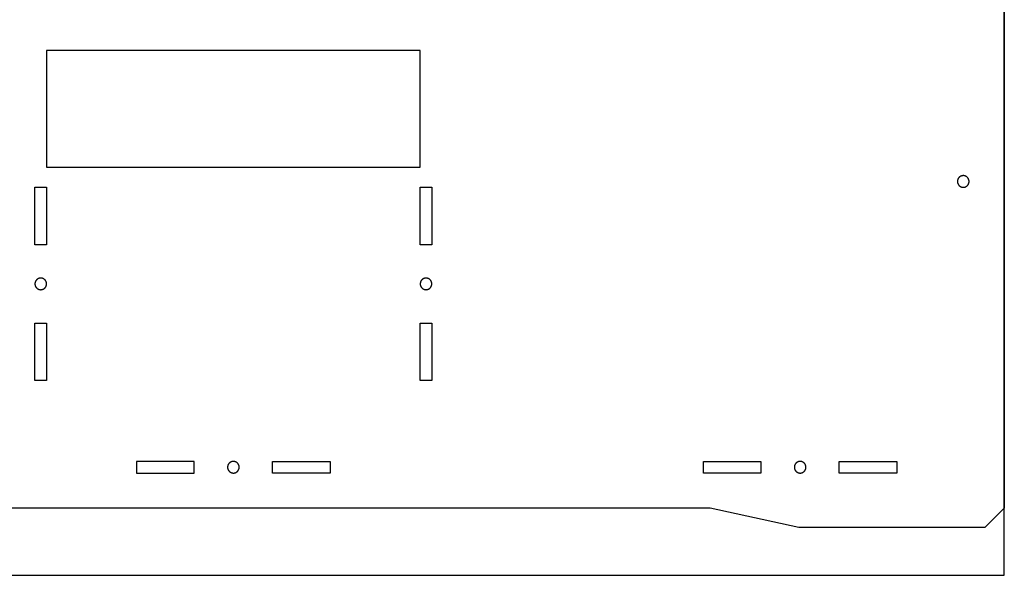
# Model space of a CAD drawing. Header units: millimetres. Extents: x 4719 to 5519, y -4846 to -4333.
# Tile 10 of 22: x 5265 to 5519, y -4846 to -4702. Entities that reach past the tile are written whole.
import ezdxf

# ---------------------------------------------------------------- set-up
doc = ezdxf.new("R2010")
doc.units = ezdxf.units.MM
doc.layers.add('Default', color=18, linetype='Continuous', true_color=0x000000)
doc.layers.add('Make2D$visible$Curves', color=18, linetype='Continuous', true_color=0x000000)

msp = doc.modelspace()

# ---------------------------------------------------------------- linework, layer by layer
at = {"layer": 'Default'}
for points in [[(4719.04, -4846.04), (5519.04, -4846.04), (5519.04, -4333.43), (4719.04, -4333.43)], [(5493.94, -4833.72), (5465.93, -4833.72), (5443.06, -4828.72), (5196.82, -4828.72), (5173.95, -4833.72), (5125.9, -4833.72), (5125.87, -4833.69), (5120.84, -4828.66), (5120.84, -4342.23), (5120.87, -4342.2), (5125.9, -4337.17), (5192.98, -4337.17), (5198.04, -4342.23), (5198.04, -4694.54), (5220.82, -4699.52), (5419.06, -4699.52), (5441.84, -4694.54), (5441.84, -4342.23), (5441.87, -4342.2), (5446.9, -4337.17), (5513.98, -4337.17), (5519.04, -4342.23), (5519.04, -4828.66), (5513.98, -4833.72)]]:
    msp.add_lwpolyline(points, close=True, dxfattribs=at)
at = {"layer": 'Make2D$visible$Curves', "color": 18, "lineweight": -3, "true_color": 0x000000}
for points in [[(5271.69, -4710.49), (5271.69, -4740.61), (5368.19, -4740.61), (5368.19, -4710.49)], [(5508.44, -4745.79), (5508.47, -4745.79), (5508.51, -4745.79), (5508.54, -4745.78), (5508.57, -4745.78), (5508.61, -4745.78), (5508.64, -4745.77), (5508.68, -4745.77), (5508.71, -4745.76), (5508.75, -4745.76), (5508.78, -4745.75), (5508.82, -4745.74), (5508.85, -4745.73), (5508.89, -4745.72), (5508.92, -4745.71), (5508.96, -4745.7), (5508.99, -4745.68), (5509.03, -4745.67), (5509.06, -4745.65), (5509.09, -4745.64), (5509.13, -4745.62), (5509.16, -4745.6), (5509.19, -4745.58), (5509.23, -4745.56), (5509.26, -4745.54), (5509.29, -4745.52), (5509.32, -4745.5), (5509.35, -4745.48), (5509.38, -4745.45), (5509.41, -4745.43), (5509.44, -4745.4), (5509.47, -4745.38), (5509.5, -4745.35), (5509.53, -4745.32), (5509.55, -4745.29), (5509.58, -4745.26), (5509.6, -4745.23), (5509.63, -4745.2), (5509.65, -4745.17), (5509.67, -4745.14), (5509.69, -4745.11), (5509.71, -4745.08), (5509.73, -4745.04), (5509.75, -4745.01), (5509.77, -4744.98), (5509.79, -4744.94), (5509.8, -4744.91), (5509.82, -4744.87), (5509.83, -4744.84), (5509.85, -4744.81), (5509.86, -4744.77), (5509.87, -4744.74), (5509.88, -4744.7), (5509.89, -4744.67), (5509.9, -4744.63), (5509.91, -4744.6), (5509.91, -4744.56), (5509.92, -4744.53), (5509.92, -4744.49), (5509.93, -4744.46), (5509.93, -4744.42), (5509.94, -4744.39), (5509.94, -4744.35), (5509.94, -4744.32), (5509.94, -4744.29), (5509.94, -4744.25), (5509.94, -4744.22), (5509.94, -4744.19), (5509.93, -4744.15), (5509.93, -4744.12), (5509.92, -4744.08), (5509.92, -4744.05), (5509.91, -4744.01), (5509.91, -4743.98), (5509.9, -4743.94), (5509.89, -4743.91), (5509.88, -4743.87), (5509.87, -4743.84), (5509.86, -4743.8), (5509.85, -4743.77), (5509.83, -4743.74), (5509.82, -4743.7), (5509.8, -4743.67), (5509.79, -4743.63), (5509.77, -4743.6), (5509.75, -4743.57), (5509.73, -4743.53), (5509.71, -4743.5), (5509.69, -4743.47), (5509.67, -4743.43), (5509.65, -4743.4), (5509.63, -4743.37), (5509.6, -4743.34), (5509.58, -4743.31), (5509.55, -4743.28), (5509.53, -4743.25), (5509.5, -4743.23), (5509.47, -4743.2), (5509.44, -4743.17), (5509.41, -4743.15), (5509.38, -4743.12), (5509.35, -4743.1), (5509.32, -4743.08), (5509.29, -4743.05), (5509.26, -4743.03), (5509.23, -4743.01), (5509.19, -4742.99), (5509.16, -4742.97), (5509.13, -4742.96), (5509.09, -4742.94), (5509.06, -4742.92), (5509.03, -4742.91), (5508.99, -4742.89), (5508.96, -4742.88), (5508.92, -4742.87), (5508.89, -4742.86), (5508.85, -4742.85), (5508.82, -4742.84), (5508.78, -4742.83), (5508.75, -4742.82), (5508.71, -4742.81), (5508.68, -4742.81), (5508.64, -4742.8), (5508.61, -4742.8), (5508.57, -4742.79), (5508.54, -4742.79), (5508.51, -4742.79), (5508.47, -4742.79), (5508.44, -4742.79), (5508.41, -4742.79), (5508.37, -4742.79), (5508.34, -4742.79), (5508.3, -4742.79), (5508.27, -4742.8), (5508.23, -4742.8), (5508.2, -4742.81), (5508.17, -4742.81), (5508.13, -4742.82), (5508.1, -4742.83), (5508.06, -4742.84), (5508.03, -4742.85), (5507.99, -4742.86), (5507.96, -4742.87), (5507.92, -4742.88), (5507.89, -4742.89), (5507.85, -4742.91), (5507.82, -4742.92), (5507.78, -4742.94), (5507.75, -4742.96), (5507.72, -4742.97), (5507.68, -4742.99), (5507.65, -4743.01), (5507.62, -4743.03), (5507.59, -4743.05), (5507.55, -4743.08), (5507.52, -4743.1), (5507.49, -4743.12), (5507.46, -4743.15), (5507.43, -4743.17), (5507.41, -4743.2), (5507.38, -4743.23), (5507.35, -4743.25), (5507.32, -4743.28), (5507.3, -4743.31), (5507.27, -4743.34), (5507.25, -4743.37), (5507.23, -4743.4), (5507.2, -4743.43), (5507.18, -4743.47), (5507.16, -4743.5), (5507.14, -4743.53), (5507.12, -4743.57), (5507.11, -4743.6), (5507.09, -4743.63), (5507.07, -4743.67), (5507.06, -4743.7), (5507.04, -4743.74), (5507.03, -4743.77), (5507.02, -4743.8), (5507.01, -4743.84), (5507, -4743.87), (5506.99, -4743.91), (5506.98, -4743.94), (5506.97, -4743.98), (5506.96, -4744.01), (5506.96, -4744.05), (5506.95, -4744.08), (5506.95, -4744.12), (5506.94, -4744.15), (5506.94, -4744.19), (5506.94, -4744.22), (5506.94, -4744.25), (5506.94, -4744.29), (5506.94, -4744.32), (5506.94, -4744.35), (5506.94, -4744.39), (5506.94, -4744.42), (5506.95, -4744.46), (5506.95, -4744.49), (5506.96, -4744.53), (5506.96, -4744.56), (5506.97, -4744.6), (5506.98, -4744.63), (5506.99, -4744.67), (5507, -4744.7), (5507.01, -4744.74), (5507.02, -4744.77), (5507.03, -4744.81), (5507.04, -4744.84), (5507.06, -4744.87), (5507.07, -4744.91), (5507.09, -4744.94), (5507.11, -4744.98), (5507.12, -4745.01), (5507.14, -4745.04), (5507.16, -4745.08), (5507.18, -4745.11), (5507.2, -4745.14), (5507.23, -4745.17), (5507.25, -4745.2), (5507.27, -4745.23), (5507.3, -4745.26), (5507.32, -4745.29), (5507.35, -4745.32), (5507.38, -4745.35), (5507.41, -4745.38), (5507.43, -4745.4), (5507.46, -4745.43), (5507.49, -4745.45), (5507.52, -4745.48), (5507.55, -4745.5), (5507.59, -4745.52), (5507.62, -4745.54), (5507.65, -4745.56), (5507.68, -4745.58), (5507.72, -4745.6), (5507.75, -4745.62), (5507.78, -4745.64), (5507.82, -4745.65), (5507.85, -4745.67), (5507.89, -4745.68), (5507.92, -4745.7), (5507.96, -4745.71), (5507.99, -4745.72), (5508.03, -4745.73), (5508.06, -4745.74), (5508.1, -4745.75), (5508.13, -4745.76), (5508.17, -4745.76), (5508.2, -4745.77), (5508.23, -4745.77), (5508.27, -4745.78), (5508.3, -4745.78), (5508.34, -4745.78), (5508.37, -4745.79), (5508.41, -4745.79)], [(5268.69, -4760.63), (5268.69, -4745.75), (5271.69, -4745.75), (5271.69, -4760.63)], [(5371.19, -4745.75), (5371.19, -4760.63), (5368.19, -4760.63), (5368.19, -4745.75)], [(5270.19, -4772.25), (5270.22, -4772.25), (5270.26, -4772.25), (5270.29, -4772.24), (5270.32, -4772.24), (5270.36, -4772.24), (5270.39, -4772.23), (5270.43, -4772.23), (5270.46, -4772.22), (5270.5, -4772.21), (5270.53, -4772.21), (5270.57, -4772.2), (5270.6, -4772.19), (5270.64, -4772.18), (5270.67, -4772.17), (5270.71, -4772.15), (5270.74, -4772.14), (5270.78, -4772.13), (5270.81, -4772.11), (5270.84, -4772.1), (5270.88, -4772.08), (5270.91, -4772.06), (5270.95, -4772.04), (5270.98, -4772.02), (5271.01, -4772), (5271.04, -4771.98), (5271.07, -4771.96), (5271.1, -4771.94), (5271.13, -4771.91), (5271.16, -4771.89), (5271.19, -4771.86), (5271.22, -4771.83), (5271.25, -4771.81), (5271.28, -4771.78), (5271.3, -4771.75), (5271.33, -4771.72), (5271.35, -4771.69), (5271.38, -4771.66), (5271.4, -4771.63), (5271.42, -4771.6), (5271.44, -4771.57), (5271.47, -4771.54), (5271.49, -4771.5), (5271.5, -4771.47), (5271.52, -4771.44), (5271.54, -4771.4), (5271.55, -4771.37), (5271.57, -4771.33), (5271.58, -4771.3), (5271.6, -4771.26), (5271.61, -4771.23), (5271.62, -4771.19), (5271.63, -4771.16), (5271.64, -4771.12), (5271.65, -4771.09), (5271.66, -4771.05), (5271.66, -4771.02), (5271.67, -4770.99), (5271.68, -4770.95), (5271.68, -4770.92), (5271.68, -4770.88), (5271.69, -4770.85), (5271.69, -4770.81), (5271.69, -4770.78), (5271.69, -4770.75), (5271.69, -4770.71), (5271.69, -4770.68), (5271.69, -4770.65), (5271.68, -4770.61), (5271.68, -4770.58), (5271.68, -4770.54), (5271.67, -4770.51), (5271.66, -4770.47), (5271.66, -4770.44), (5271.65, -4770.4), (5271.64, -4770.37), (5271.63, -4770.33), (5271.62, -4770.3), (5271.61, -4770.26), (5271.6, -4770.23), (5271.58, -4770.19), (5271.57, -4770.16), (5271.55, -4770.13), (5271.54, -4770.09), (5271.52, -4770.06), (5271.5, -4770.02), (5271.49, -4769.99), (5271.47, -4769.96), (5271.44, -4769.93), (5271.42, -4769.89), (5271.4, -4769.86), (5271.38, -4769.83), (5271.35, -4769.8), (5271.33, -4769.77), (5271.3, -4769.74), (5271.28, -4769.71), (5271.25, -4769.69), (5271.22, -4769.66), (5271.19, -4769.63), (5271.16, -4769.61), (5271.13, -4769.58), (5271.1, -4769.56), (5271.07, -4769.54), (5271.04, -4769.51), (5271.01, -4769.49), (5270.98, -4769.47), (5270.95, -4769.45), (5270.91, -4769.43), (5270.88, -4769.41), (5270.84, -4769.4), (5270.81, -4769.38), (5270.78, -4769.37), (5270.74, -4769.35), (5270.71, -4769.34), (5270.67, -4769.33), (5270.64, -4769.32), (5270.6, -4769.3), (5270.57, -4769.3), (5270.53, -4769.29), (5270.5, -4769.28), (5270.46, -4769.27), (5270.43, -4769.27), (5270.39, -4769.26), (5270.36, -4769.26), (5270.32, -4769.25), (5270.29, -4769.25), (5270.26, -4769.25), (5270.22, -4769.25), (5270.19, -4769.25), (5270.16, -4769.25), (5270.12, -4769.25), (5270.09, -4769.25), (5270.05, -4769.25), (5270.02, -4769.26), (5269.99, -4769.26), (5269.95, -4769.27), (5269.92, -4769.27), (5269.88, -4769.28), (5269.85, -4769.29), (5269.81, -4769.3), (5269.78, -4769.3), (5269.74, -4769.32), (5269.71, -4769.33), (5269.67, -4769.34), (5269.64, -4769.35), (5269.6, -4769.37), (5269.57, -4769.38), (5269.53, -4769.4), (5269.5, -4769.41), (5269.47, -4769.43), (5269.43, -4769.45), (5269.4, -4769.47), (5269.37, -4769.49), (5269.34, -4769.51), (5269.31, -4769.54), (5269.27, -4769.56), (5269.24, -4769.58), (5269.21, -4769.61), (5269.19, -4769.63), (5269.16, -4769.66), (5269.13, -4769.69), (5269.1, -4769.71), (5269.08, -4769.74), (5269.05, -4769.77), (5269.02, -4769.8), (5269, -4769.83), (5268.98, -4769.86), (5268.96, -4769.89), (5268.93, -4769.93), (5268.91, -4769.96), (5268.89, -4769.99), (5268.87, -4770.02), (5268.86, -4770.06), (5268.84, -4770.09), (5268.82, -4770.13), (5268.81, -4770.16), (5268.79, -4770.19), (5268.78, -4770.23), (5268.77, -4770.26), (5268.76, -4770.3), (5268.75, -4770.33), (5268.74, -4770.37), (5268.73, -4770.4), (5268.72, -4770.44), (5268.71, -4770.47), (5268.71, -4770.51), (5268.7, -4770.54), (5268.7, -4770.58), (5268.7, -4770.61), (5268.69, -4770.65), (5268.69, -4770.68), (5268.69, -4770.71), (5268.69, -4770.75), (5268.69, -4770.78), (5268.69, -4770.81), (5268.69, -4770.85), (5268.7, -4770.88), (5268.7, -4770.92), (5268.7, -4770.95), (5268.71, -4770.99), (5268.71, -4771.02), (5268.72, -4771.05), (5268.73, -4771.09), (5268.74, -4771.12), (5268.75, -4771.16), (5268.76, -4771.19), (5268.77, -4771.23), (5268.78, -4771.26), (5268.79, -4771.3), (5268.81, -4771.33), (5268.82, -4771.37), (5268.84, -4771.4), (5268.86, -4771.44), (5268.87, -4771.47), (5268.89, -4771.5), (5268.91, -4771.54), (5268.93, -4771.57), (5268.96, -4771.6), (5268.98, -4771.63), (5269, -4771.66), (5269.02, -4771.69), (5269.05, -4771.72), (5269.08, -4771.75), (5269.1, -4771.78), (5269.13, -4771.81), (5269.16, -4771.83), (5269.19, -4771.86), (5269.21, -4771.89), (5269.24, -4771.91), (5269.27, -4771.94), (5269.31, -4771.96), (5269.34, -4771.98), (5269.37, -4772), (5269.4, -4772.02), (5269.43, -4772.04), (5269.47, -4772.06), (5269.5, -4772.08), (5269.53, -4772.1), (5269.57, -4772.11), (5269.6, -4772.13), (5269.64, -4772.14), (5269.67, -4772.15), (5269.71, -4772.17), (5269.74, -4772.18), (5269.78, -4772.19), (5269.81, -4772.2), (5269.85, -4772.21), (5269.88, -4772.21), (5269.92, -4772.22), (5269.95, -4772.23), (5269.99, -4772.23), (5270.02, -4772.24), (5270.05, -4772.24), (5270.09, -4772.24), (5270.12, -4772.25), (5270.16, -4772.25)], [(5369.69, -4772.25), (5369.72, -4772.25), (5369.75, -4772.25), (5369.79, -4772.24), (5369.82, -4772.24), (5369.86, -4772.24), (5369.89, -4772.23), (5369.93, -4772.23), (5369.96, -4772.22), (5370, -4772.21), (5370.03, -4772.21), (5370.07, -4772.2), (5370.1, -4772.19), (5370.14, -4772.18), (5370.17, -4772.17), (5370.2, -4772.15), (5370.24, -4772.14), (5370.27, -4772.13), (5370.31, -4772.11), (5370.34, -4772.1), (5370.38, -4772.08), (5370.41, -4772.06), (5370.44, -4772.04), (5370.48, -4772.02), (5370.51, -4772), (5370.54, -4771.98), (5370.57, -4771.96), (5370.6, -4771.94), (5370.63, -4771.91), (5370.66, -4771.89), (5370.69, -4771.86), (5370.72, -4771.83), (5370.75, -4771.81), (5370.78, -4771.78), (5370.8, -4771.75), (5370.83, -4771.72), (5370.85, -4771.69), (5370.88, -4771.66), (5370.9, -4771.63), (5370.92, -4771.6), (5370.94, -4771.57), (5370.96, -4771.54), (5370.98, -4771.5), (5371, -4771.47), (5371.02, -4771.44), (5371.04, -4771.4), (5371.05, -4771.37), (5371.07, -4771.33), (5371.08, -4771.3), (5371.1, -4771.26), (5371.11, -4771.23), (5371.12, -4771.19), (5371.13, -4771.16), (5371.14, -4771.12), (5371.15, -4771.09), (5371.16, -4771.05), (5371.16, -4771.02), (5371.17, -4770.99), (5371.17, -4770.95), (5371.18, -4770.92), (5371.18, -4770.88), (5371.18, -4770.85), (5371.19, -4770.81), (5371.19, -4770.78), (5371.19, -4770.75), (5371.19, -4770.71), (5371.19, -4770.68), (5371.18, -4770.65), (5371.18, -4770.61), (5371.18, -4770.58), (5371.17, -4770.54), (5371.17, -4770.51), (5371.16, -4770.47), (5371.16, -4770.44), (5371.15, -4770.4), (5371.14, -4770.37), (5371.13, -4770.33), (5371.12, -4770.3), (5371.11, -4770.26), (5371.1, -4770.23), (5371.08, -4770.19), (5371.07, -4770.16), (5371.05, -4770.13), (5371.04, -4770.09), (5371.02, -4770.06), (5371, -4770.02), (5370.98, -4769.99), (5370.96, -4769.96), (5370.94, -4769.93), (5370.92, -4769.89), (5370.9, -4769.86), (5370.88, -4769.83), (5370.85, -4769.8), (5370.83, -4769.77), (5370.8, -4769.74), (5370.78, -4769.71), (5370.75, -4769.69), (5370.72, -4769.66), (5370.69, -4769.63), (5370.66, -4769.61), (5370.63, -4769.58), (5370.6, -4769.56), (5370.57, -4769.54), (5370.54, -4769.51), (5370.51, -4769.49), (5370.48, -4769.47), (5370.44, -4769.45), (5370.41, -4769.43), (5370.38, -4769.41), (5370.34, -4769.4), (5370.31, -4769.38), (5370.27, -4769.37), (5370.24, -4769.35), (5370.2, -4769.34), (5370.17, -4769.33), (5370.14, -4769.32), (5370.1, -4769.3), (5370.07, -4769.3), (5370.03, -4769.29), (5370, -4769.28), (5369.96, -4769.27), (5369.93, -4769.27), (5369.89, -4769.26), (5369.86, -4769.26), (5369.82, -4769.25), (5369.79, -4769.25), (5369.75, -4769.25), (5369.72, -4769.25), (5369.69, -4769.25), (5369.65, -4769.25), (5369.62, -4769.25), (5369.59, -4769.25), (5369.55, -4769.25), (5369.52, -4769.26), (5369.48, -4769.26), (5369.45, -4769.27), (5369.41, -4769.27), (5369.38, -4769.28), (5369.34, -4769.29), (5369.31, -4769.3), (5369.27, -4769.3), (5369.24, -4769.32), (5369.2, -4769.33), (5369.17, -4769.34), (5369.14, -4769.35), (5369.1, -4769.37), (5369.07, -4769.38), (5369.03, -4769.4), (5369, -4769.41), (5368.97, -4769.43), (5368.93, -4769.45), (5368.9, -4769.47), (5368.87, -4769.49), (5368.83, -4769.51), (5368.8, -4769.54), (5368.77, -4769.56), (5368.74, -4769.58), (5368.71, -4769.61), (5368.68, -4769.63), (5368.65, -4769.66), (5368.63, -4769.69), (5368.6, -4769.71), (5368.57, -4769.74), (5368.55, -4769.77), (5368.52, -4769.8), (5368.5, -4769.83), (5368.48, -4769.86), (5368.45, -4769.89), (5368.43, -4769.93), (5368.41, -4769.96), (5368.39, -4769.99), (5368.37, -4770.02), (5368.36, -4770.06), (5368.34, -4770.09), (5368.32, -4770.13), (5368.31, -4770.16), (5368.29, -4770.19), (5368.28, -4770.23), (5368.27, -4770.26), (5368.26, -4770.3), (5368.25, -4770.33), (5368.24, -4770.37), (5368.23, -4770.4), (5368.22, -4770.44), (5368.21, -4770.47), (5368.21, -4770.51), (5368.2, -4770.54), (5368.2, -4770.58), (5368.19, -4770.61), (5368.19, -4770.65), (5368.19, -4770.68), (5368.19, -4770.71), (5368.19, -4770.75), (5368.19, -4770.78), (5368.19, -4770.81), (5368.19, -4770.85), (5368.19, -4770.88), (5368.2, -4770.92), (5368.2, -4770.95), (5368.21, -4770.99), (5368.21, -4771.02), (5368.22, -4771.05), (5368.23, -4771.09), (5368.24, -4771.12), (5368.25, -4771.16), (5368.26, -4771.19), (5368.27, -4771.23), (5368.28, -4771.26), (5368.29, -4771.3), (5368.31, -4771.33), (5368.32, -4771.37), (5368.34, -4771.4), (5368.36, -4771.44), (5368.37, -4771.47), (5368.39, -4771.5), (5368.41, -4771.54), (5368.43, -4771.57), (5368.45, -4771.6), (5368.48, -4771.63), (5368.5, -4771.66), (5368.52, -4771.69), (5368.55, -4771.72), (5368.57, -4771.75), (5368.6, -4771.78), (5368.63, -4771.81), (5368.65, -4771.83), (5368.68, -4771.86), (5368.71, -4771.89), (5368.74, -4771.91), (5368.77, -4771.94), (5368.8, -4771.96), (5368.83, -4771.98), (5368.87, -4772), (5368.9, -4772.02), (5368.93, -4772.04), (5368.97, -4772.06), (5369, -4772.08), (5369.03, -4772.1), (5369.07, -4772.11), (5369.1, -4772.13), (5369.14, -4772.14), (5369.17, -4772.15), (5369.2, -4772.17), (5369.24, -4772.18), (5369.27, -4772.19), (5369.31, -4772.2), (5369.34, -4772.21), (5369.38, -4772.21), (5369.41, -4772.22), (5369.45, -4772.23), (5369.48, -4772.23), (5369.52, -4772.24), (5369.55, -4772.24), (5369.59, -4772.24), (5369.62, -4772.25), (5369.65, -4772.25)], [(5268.69, -4795.75), (5268.69, -4780.86), (5271.69, -4780.86), (5271.69, -4795.75)], [(5371.19, -4780.86), (5371.19, -4795.75), (5368.19, -4795.75), (5368.19, -4780.86)], [(5309.83, -4819.62), (5309.83, -4816.62), (5294.94, -4816.62), (5294.94, -4819.62)], [(5330.05, -4819.62), (5330.05, -4816.62), (5344.94, -4816.62), (5344.94, -4819.62)], [(5441.31, -4816.62), (5456.2, -4816.62), (5456.2, -4819.62), (5441.31, -4819.62)], [(5467.81, -4818.12), (5467.81, -4818.08), (5467.81, -4818.05), (5467.81, -4818.02), (5467.8, -4817.98), (5467.8, -4817.95), (5467.8, -4817.91), (5467.79, -4817.88), (5467.78, -4817.84), (5467.78, -4817.81), (5467.77, -4817.77), (5467.76, -4817.74), (5467.75, -4817.7), (5467.74, -4817.67), (5467.73, -4817.63), (5467.72, -4817.6), (5467.7, -4817.57), (5467.69, -4817.53), (5467.67, -4817.5), (5467.66, -4817.46), (5467.64, -4817.43), (5467.62, -4817.39), (5467.61, -4817.36), (5467.59, -4817.33), (5467.57, -4817.3), (5467.54, -4817.26), (5467.52, -4817.23), (5467.5, -4817.2), (5467.47, -4817.17), (5467.45, -4817.14), (5467.42, -4817.11), (5467.4, -4817.08), (5467.37, -4817.06), (5467.34, -4817.03), (5467.31, -4817), (5467.28, -4816.98), (5467.26, -4816.95), (5467.22, -4816.93), (5467.19, -4816.91), (5467.16, -4816.88), (5467.13, -4816.86), (5467.1, -4816.84), (5467.07, -4816.82), (5467.03, -4816.8), (5467, -4816.78), (5466.96, -4816.77), (5466.93, -4816.75), (5466.9, -4816.74), (5466.86, -4816.72), (5466.83, -4816.71), (5466.79, -4816.7), (5466.76, -4816.69), (5466.72, -4816.68), (5466.69, -4816.67), (5466.65, -4816.66), (5466.62, -4816.65), (5466.58, -4816.64), (5466.55, -4816.64), (5466.51, -4816.63), (5466.48, -4816.63), (5466.44, -4816.62), (5466.41, -4816.62), (5466.38, -4816.62), (5466.34, -4816.62), (5466.31, -4816.62), (5466.28, -4816.62), (5466.24, -4816.62), (5466.21, -4816.62), (5466.17, -4816.62), (5466.14, -4816.63), (5466.11, -4816.63), (5466.07, -4816.64), (5466.04, -4816.64), (5466, -4816.65), (5465.97, -4816.66), (5465.93, -4816.67), (5465.9, -4816.68), (5465.86, -4816.69), (5465.83, -4816.7), (5465.79, -4816.71), (5465.76, -4816.72), (5465.72, -4816.74), (5465.69, -4816.75), (5465.65, -4816.77), (5465.62, -4816.78), (5465.59, -4816.8), (5465.55, -4816.82), (5465.52, -4816.84), (5465.49, -4816.86), (5465.46, -4816.88), (5465.43, -4816.91), (5465.39, -4816.93), (5465.36, -4816.95), (5465.33, -4816.98), (5465.31, -4817), (5465.28, -4817.03), (5465.25, -4817.06), (5465.22, -4817.08), (5465.2, -4817.11), (5465.17, -4817.14), (5465.15, -4817.17), (5465.12, -4817.2), (5465.1, -4817.23), (5465.08, -4817.26), (5465.05, -4817.3), (5465.03, -4817.33), (5465.01, -4817.36), (5465, -4817.39), (5464.98, -4817.43), (5464.96, -4817.46), (5464.94, -4817.5), (5464.93, -4817.53), (5464.91, -4817.57), (5464.9, -4817.6), (5464.89, -4817.63), (5464.88, -4817.67), (5464.87, -4817.7), (5464.86, -4817.74), (5464.85, -4817.77), (5464.84, -4817.81), (5464.83, -4817.84), (5464.83, -4817.88), (5464.82, -4817.91), (5464.82, -4817.95), (5464.82, -4817.98), (5464.81, -4818.02), (5464.81, -4818.05), (5464.81, -4818.08), (5464.81, -4818.12), (5464.81, -4818.15), (5464.81, -4818.18), (5464.81, -4818.22), (5464.82, -4818.25), (5464.82, -4818.29), (5464.82, -4818.32), (5464.83, -4818.36), (5464.83, -4818.39), (5464.84, -4818.43), (5464.85, -4818.46), (5464.86, -4818.49), (5464.87, -4818.53), (5464.88, -4818.56), (5464.89, -4818.6), (5464.9, -4818.63), (5464.91, -4818.67), (5464.93, -4818.7), (5464.94, -4818.74), (5464.96, -4818.77), (5464.98, -4818.81), (5465, -4818.84), (5465.01, -4818.87), (5465.03, -4818.91), (5465.05, -4818.94), (5465.08, -4818.97), (5465.1, -4819), (5465.12, -4819.03), (5465.15, -4819.06), (5465.17, -4819.09), (5465.2, -4819.12), (5465.22, -4819.15), (5465.25, -4819.18), (5465.28, -4819.2), (5465.31, -4819.23), (5465.33, -4819.26), (5465.36, -4819.28), (5465.39, -4819.31), (5465.43, -4819.33), (5465.46, -4819.35), (5465.49, -4819.37), (5465.52, -4819.39), (5465.55, -4819.41), (5465.59, -4819.43), (5465.62, -4819.45), (5465.65, -4819.47), (5465.69, -4819.48), (5465.72, -4819.5), (5465.76, -4819.51), (5465.79, -4819.53), (5465.83, -4819.54), (5465.86, -4819.55), (5465.9, -4819.56), (5465.93, -4819.57), (5465.97, -4819.58), (5466, -4819.59), (5466.04, -4819.59), (5466.07, -4819.6), (5466.11, -4819.6), (5466.14, -4819.61), (5466.17, -4819.61), (5466.21, -4819.61), (5466.24, -4819.62), (5466.28, -4819.62), (5466.31, -4819.62), (5466.34, -4819.62), (5466.38, -4819.62), (5466.41, -4819.61), (5466.44, -4819.61), (5466.48, -4819.61), (5466.51, -4819.6), (5466.55, -4819.6), (5466.58, -4819.59), (5466.62, -4819.59), (5466.65, -4819.58), (5466.69, -4819.57), (5466.72, -4819.56), (5466.76, -4819.55), (5466.79, -4819.54), (5466.83, -4819.53), (5466.86, -4819.51), (5466.9, -4819.5), (5466.93, -4819.48), (5466.96, -4819.47), (5467, -4819.45), (5467.03, -4819.43), (5467.07, -4819.41), (5467.1, -4819.39), (5467.13, -4819.37), (5467.16, -4819.35), (5467.19, -4819.33), (5467.22, -4819.31), (5467.26, -4819.28), (5467.28, -4819.26), (5467.31, -4819.23), (5467.34, -4819.2), (5467.37, -4819.18), (5467.4, -4819.15), (5467.42, -4819.12), (5467.45, -4819.09), (5467.47, -4819.06), (5467.5, -4819.03), (5467.52, -4819), (5467.54, -4818.97), (5467.57, -4818.94), (5467.59, -4818.91), (5467.61, -4818.87), (5467.62, -4818.84), (5467.64, -4818.81), (5467.66, -4818.77), (5467.67, -4818.74), (5467.69, -4818.7), (5467.7, -4818.67), (5467.72, -4818.63), (5467.73, -4818.6), (5467.74, -4818.56), (5467.75, -4818.53), (5467.76, -4818.49), (5467.77, -4818.46), (5467.78, -4818.43), (5467.78, -4818.39), (5467.79, -4818.36), (5467.8, -4818.32), (5467.8, -4818.29), (5467.8, -4818.25), (5467.81, -4818.22), (5467.81, -4818.18), (5467.81, -4818.15)], [(5476.42, -4819.62), (5476.42, -4816.62), (5491.31, -4816.62), (5491.31, -4819.62)]]:
    msp.add_lwpolyline(points, close=True, dxfattribs=at)
for points in [[(5319.94, -4816.62), (5319.91, -4816.62), (5319.87, -4816.62), (5319.84, -4816.62), (5319.8, -4816.62), (5319.77, -4816.63), (5319.73, -4816.63), (5319.7, -4816.64), (5319.67, -4816.64), (5319.63, -4816.65), (5319.6, -4816.66), (5319.56, -4816.67), (5319.53, -4816.68), (5319.49, -4816.69), (5319.46, -4816.7), (5319.42, -4816.71), (5319.39, -4816.72), (5319.35, -4816.74), (5319.32, -4816.75), (5319.28, -4816.77), (5319.25, -4816.78), (5319.22, -4816.8), (5319.18, -4816.82), (5319.15, -4816.84), (5319.12, -4816.86), (5319.09, -4816.88), (5319.05, -4816.91), (5319.02, -4816.93), (5318.99, -4816.95), (5318.96, -4816.98), (5318.93, -4817), (5318.91, -4817.03), (5318.88, -4817.06), (5318.85, -4817.08), (5318.82, -4817.11), (5318.8, -4817.14), (5318.77, -4817.17), (5318.75, -4817.2), (5318.73, -4817.23), (5318.7, -4817.26), (5318.68, -4817.3), (5318.66, -4817.33), (5318.64, -4817.36), (5318.62, -4817.39), (5318.61, -4817.43), (5318.59, -4817.46), (5318.57, -4817.5), (5318.56, -4817.53), (5318.54, -4817.57), (5318.53, -4817.6), (5318.52, -4817.63), (5318.51, -4817.67), (5318.5, -4817.7), (5318.49, -4817.74), (5318.48, -4817.77), (5318.47, -4817.81), (5318.46, -4817.84), (5318.46, -4817.88), (5318.45, -4817.91), (5318.45, -4817.95), (5318.44, -4817.98), (5318.44, -4818.02), (5318.44, -4818.05), (5318.44, -4818.08), (5318.44, -4818.12)], [(5318.44, -4818.12), (5318.44, -4818.15), (5318.44, -4818.18), (5318.44, -4818.22), (5318.44, -4818.25), (5318.45, -4818.29), (5318.45, -4818.32), (5318.46, -4818.36), (5318.46, -4818.39), (5318.47, -4818.43), (5318.48, -4818.46), (5318.49, -4818.49), (5318.5, -4818.53), (5318.51, -4818.56), (5318.52, -4818.6), (5318.53, -4818.63), (5318.54, -4818.67), (5318.56, -4818.7), (5318.57, -4818.74), (5318.59, -4818.77), (5318.61, -4818.81), (5318.62, -4818.84), (5318.64, -4818.87), (5318.66, -4818.91), (5318.68, -4818.94), (5318.7, -4818.97), (5318.73, -4819), (5318.75, -4819.03), (5318.77, -4819.06), (5318.8, -4819.09), (5318.82, -4819.12), (5318.85, -4819.15), (5318.88, -4819.18), (5318.91, -4819.2), (5318.93, -4819.23), (5318.96, -4819.26), (5318.99, -4819.28), (5319.02, -4819.31), (5319.05, -4819.33), (5319.09, -4819.35), (5319.12, -4819.37), (5319.15, -4819.39), (5319.18, -4819.41), (5319.22, -4819.43), (5319.25, -4819.45), (5319.28, -4819.47), (5319.32, -4819.48), (5319.35, -4819.5), (5319.39, -4819.51), (5319.42, -4819.53), (5319.46, -4819.54), (5319.49, -4819.55), (5319.53, -4819.56), (5319.56, -4819.57), (5319.6, -4819.58), (5319.63, -4819.59), (5319.67, -4819.59), (5319.7, -4819.6), (5319.73, -4819.6), (5319.77, -4819.61), (5319.8, -4819.61), (5319.84, -4819.61), (5319.87, -4819.62), (5319.91, -4819.62), (5319.94, -4819.62)], [(5321.44, -4818.12), (5321.44, -4818.08), (5321.44, -4818.05), (5321.44, -4818.02), (5321.43, -4817.98), (5321.43, -4817.95), (5321.42, -4817.91), (5321.42, -4817.88), (5321.41, -4817.84), (5321.41, -4817.81), (5321.4, -4817.77), (5321.39, -4817.74), (5321.38, -4817.7), (5321.37, -4817.67), (5321.36, -4817.63), (5321.35, -4817.6), (5321.33, -4817.57), (5321.32, -4817.53), (5321.3, -4817.5), (5321.29, -4817.46), (5321.27, -4817.43), (5321.25, -4817.39), (5321.23, -4817.36), (5321.21, -4817.33), (5321.19, -4817.3), (5321.17, -4817.26), (5321.15, -4817.23), (5321.13, -4817.2), (5321.1, -4817.17), (5321.08, -4817.14), (5321.05, -4817.11), (5321.03, -4817.08), (5321, -4817.06), (5320.97, -4817.03), (5320.94, -4817), (5320.91, -4816.98), (5320.88, -4816.95), (5320.85, -4816.93), (5320.82, -4816.91), (5320.79, -4816.88), (5320.76, -4816.86), (5320.73, -4816.84), (5320.69, -4816.82), (5320.66, -4816.8), (5320.63, -4816.78), (5320.59, -4816.77), (5320.56, -4816.75), (5320.53, -4816.74), (5320.49, -4816.72), (5320.46, -4816.71), (5320.42, -4816.7), (5320.39, -4816.69), (5320.35, -4816.68), (5320.32, -4816.67), (5320.28, -4816.66), (5320.25, -4816.65), (5320.21, -4816.64), (5320.18, -4816.64), (5320.14, -4816.63), (5320.11, -4816.63), (5320.07, -4816.62), (5320.04, -4816.62), (5320.01, -4816.62), (5319.97, -4816.62), (5319.94, -4816.62)], [(5319.94, -4819.62), (5319.97, -4819.62), (5320.01, -4819.62), (5320.04, -4819.61), (5320.07, -4819.61), (5320.11, -4819.61), (5320.14, -4819.6), (5320.18, -4819.6), (5320.21, -4819.59), (5320.25, -4819.59), (5320.28, -4819.58), (5320.32, -4819.57), (5320.35, -4819.56), (5320.39, -4819.55), (5320.42, -4819.54), (5320.46, -4819.53), (5320.49, -4819.51), (5320.53, -4819.5), (5320.56, -4819.48), (5320.59, -4819.47), (5320.63, -4819.45), (5320.66, -4819.43), (5320.69, -4819.41), (5320.73, -4819.39), (5320.76, -4819.37), (5320.79, -4819.35), (5320.82, -4819.33), (5320.85, -4819.31), (5320.88, -4819.28), (5320.91, -4819.26), (5320.94, -4819.23), (5320.97, -4819.2), (5321, -4819.18), (5321.03, -4819.15), (5321.05, -4819.12), (5321.08, -4819.09), (5321.1, -4819.06), (5321.13, -4819.03), (5321.15, -4819), (5321.17, -4818.97), (5321.19, -4818.94), (5321.21, -4818.91), (5321.23, -4818.87), (5321.25, -4818.84), (5321.27, -4818.81), (5321.29, -4818.77), (5321.3, -4818.74), (5321.32, -4818.7), (5321.33, -4818.67), (5321.35, -4818.63), (5321.36, -4818.6), (5321.37, -4818.56), (5321.38, -4818.53), (5321.39, -4818.49), (5321.4, -4818.46), (5321.41, -4818.43), (5321.41, -4818.39), (5321.42, -4818.36), (5321.42, -4818.32), (5321.43, -4818.29), (5321.43, -4818.25), (5321.44, -4818.22), (5321.44, -4818.18), (5321.44, -4818.15), (5321.44, -4818.12)]]:
    msp.add_lwpolyline(points, dxfattribs=at)

doc.saveas('drawing.dxf')
